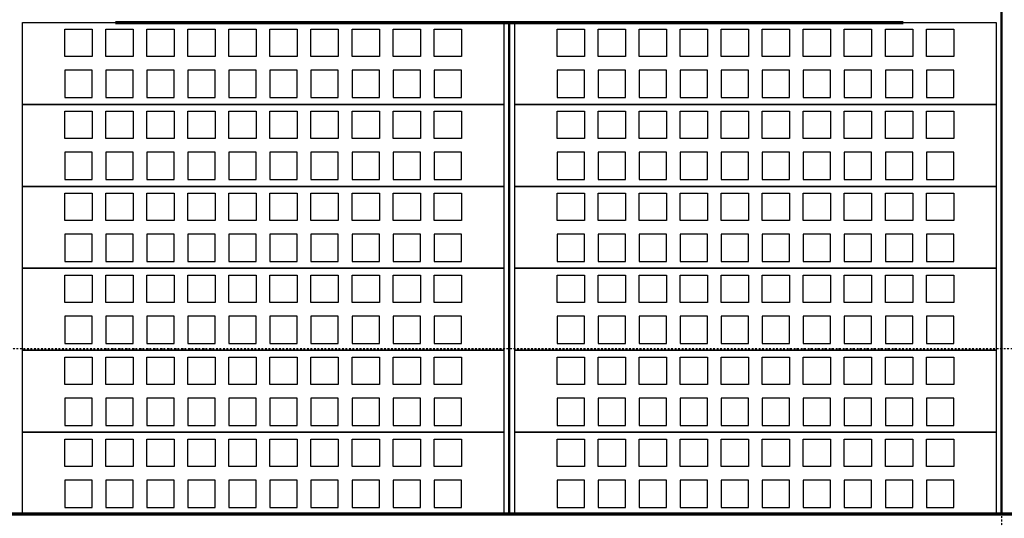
# Model space of a CAD drawing. Extents: x -11408 to 65836, y 12866 to 56869.
# Tile 31 of 68: x 16469 to 20069, y 19931 to 21756. Entities that reach past the tile are written whole.
import ezdxf

# ---------------------------------------------------------------- set-up
doc = ezdxf.new("R2010")
doc.units = 0
doc.linetypes.add('DASHDOT', pattern=[25.4, 12.7, -6.35, 0, -6.35])
doc.layers.add('stramien', color=1, linetype='DASHDOT')
doc.layers.add('vanarris', color=253, linetype='Continuous')

# ---------------------------------------------------------------- blocks, each defined once
blk = doc.blocks.new('*U3')
at = {"layer": 'stramien', "color": 1, "ltscale": 0.5}
blk.add_lwpolyline([(0, 21501.2), (0, -21501.2)], dxfattribs=at)
blk = doc.blocks.new('*U2')
at = {"layer": 'stramien', "color": 0, "linetype": 'ByBlock', "lineweight": -2, "transparency": 16777216}
blk.add_blockref('*U3', (21600, 0), dxfattribs=at)

msp = doc.modelspace()

# ---------------------------------------------------------------- linework, layer by layer
at = {"layer": 'stramien', "color": 1, "ltscale": 0.5}
msp.add_lwpolyline([(63695.6, 20551.2), (-11408.5, 20551.2)], dxfattribs=at)
at = {"layer": 'vanarris', "lineweight": 50}
for p, q in [((20058.9, 23906.2), (20058.9, 19946.2)), ((18258.9, 21746.2), (18258.9, 19946.2))]:
    msp.add_line(p, q, dxfattribs=at)
at = {"layer": 'vanarris', "lineweight": 25}
for p, q in [((16478.9, 21446.2), (16478.9, 21746.2)), ((16478.9, 21746.2), (18238.9, 21746.2)), ((18238.9, 21746.2), (18238.9, 21446.2)), ((18278.9, 21446.2), (18278.9, 21746.2)), ((18278.9, 21746.2), (20038.9, 21746.2)), ((20038.9, 21746.2), (20038.9, 21446.2)), ((16633.9, 21621.2), (16633.9, 21721.2)), ((16633.9, 21721.2), (16733.9, 21721.2)), ((16733.9, 21721.2), (16733.9, 21621.2)), ((16783.9, 21621.2), (16783.9, 21721.2)), ((16783.9, 21721.2), (16883.9, 21721.2)), ((16883.9, 21721.2), (16883.9, 21621.2)), ((16933.9, 21621.2), (16933.9, 21721.2)), ((16933.9, 21721.2), (17033.9, 21721.2)), ((17033.9, 21721.2), (17033.9, 21621.2)), ((17083.9, 21621.2), (17083.9, 21721.2)), ((17083.9, 21721.2), (17183.9, 21721.2)), ((17183.9, 21721.2), (17183.9, 21621.2)), ((17233.9, 21621.2), (17233.9, 21721.2)), ((17233.9, 21721.2), (17333.9, 21721.2)), ((17333.9, 21721.2), (17333.9, 21621.2)), ((17383.9, 21621.2), (17383.9, 21721.2)), ((17383.9, 21721.2), (17483.9, 21721.2)), ((17483.9, 21721.2), (17483.9, 21621.2)), ((17533.9, 21621.2), (17533.9, 21721.2)), ((17533.9, 21721.2), (17633.9, 21721.2)), ((17633.9, 21721.2), (17633.9, 21621.2)), ((17683.9, 21621.2), (17683.9, 21721.2)), ((17683.9, 21721.2), (17783.9, 21721.2)), ((17783.9, 21721.2), (17783.9, 21621.2)), ((17833.9, 21621.2), (17833.9, 21721.2)), ((17833.9, 21721.2), (17933.9, 21721.2)), ((17933.9, 21721.2), (17933.9, 21621.2)), ((17983.9, 21621.2), (17983.9, 21721.2)), ((17983.9, 21721.2), (18083.9, 21721.2)), ((18083.9, 21721.2), (18083.9, 21621.2)), ((18433.9, 21621.2), (18433.9, 21721.2)), ((18433.9, 21721.2), (18533.9, 21721.2)), ((18533.9, 21721.2), (18533.9, 21621.2)), ((18583.9, 21621.2), (18583.9, 21721.2)), ((18583.9, 21721.2), (18683.9, 21721.2)), ((18683.9, 21721.2), (18683.9, 21621.2)), ((18733.9, 21621.2), (18733.9, 21721.2)), ((18733.9, 21721.2), (18833.9, 21721.2)), ((18833.9, 21721.2), (18833.9, 21621.2)), ((18883.9, 21621.2), (18883.9, 21721.2)), ((18883.9, 21721.2), (18983.9, 21721.2)), ((18983.9, 21721.2), (18983.9, 21621.2)), ((19033.9, 21621.2), (19033.9, 21721.2)), ((19033.9, 21721.2), (19133.9, 21721.2)), ((19133.9, 21721.2), (19133.9, 21621.2)), ((19183.9, 21621.2), (19183.9, 21721.2)), ((19183.9, 21721.2), (19283.9, 21721.2)), ((19283.9, 21721.2), (19283.9, 21621.2)), ((19333.9, 21621.2), (19333.9, 21721.2)), ((19333.9, 21721.2), (19433.9, 21721.2)), ((19433.9, 21721.2), (19433.9, 21621.2)), ((19483.9, 21621.2), (19483.9, 21721.2)), ((19483.9, 21721.2), (19583.9, 21721.2)), ((19583.9, 21721.2), (19583.9, 21621.2)), ((19633.9, 21621.2), (19633.9, 21721.2)), ((19633.9, 21721.2), (19733.9, 21721.2)), ((19733.9, 21721.2), (19733.9, 21621.2)), ((19783.9, 21621.2), (19783.9, 21721.2)), ((19783.9, 21721.2), (19883.9, 21721.2)), ((19883.9, 21721.2), (19883.9, 21621.2)), ((16733.9, 21621.2), (16633.9, 21621.2)), ((16883.9, 21621.2), (16783.9, 21621.2)), ((17033.9, 21621.2), (16933.9, 21621.2)), ((17183.9, 21621.2), (17083.9, 21621.2)), ((17333.9, 21621.2), (17233.9, 21621.2)), ((17483.9, 21621.2), (17383.9, 21621.2)), ((17633.9, 21621.2), (17533.9, 21621.2)), ((17783.9, 21621.2), (17683.9, 21621.2)), ((17933.9, 21621.2), (17833.9, 21621.2)), ((18083.9, 21621.2), (17983.9, 21621.2)), ((18533.9, 21621.2), (18433.9, 21621.2)), ((18683.9, 21621.2), (18583.9, 21621.2)), ((18833.9, 21621.2), (18733.9, 21621.2)), ((18983.9, 21621.2), (18883.9, 21621.2)), ((19133.9, 21621.2), (19033.9, 21621.2)), ((19283.9, 21621.2), (19183.9, 21621.2)), ((19433.9, 21621.2), (19333.9, 21621.2)), ((19583.9, 21621.2), (19483.9, 21621.2)), ((19733.9, 21621.2), (19633.9, 21621.2)), ((19883.9, 21621.2), (19783.9, 21621.2)), ((16633.9, 21571.2), (16633.9, 21471.2)), ((16733.9, 21571.2), (16633.9, 21571.2)), ((16733.9, 21471.2), (16733.9, 21571.2)), ((16783.9, 21571.2), (16783.9, 21471.2)), ((16883.9, 21571.2), (16783.9, 21571.2)), ((16883.9, 21471.2), (16883.9, 21571.2)), ((16933.9, 21571.2), (16933.9, 21471.2)), ((17033.9, 21571.2), (16933.9, 21571.2)), ((17033.9, 21471.2), (17033.9, 21571.2)), ((17083.9, 21571.2), (17083.9, 21471.2)), ((17183.9, 21571.2), (17083.9, 21571.2)), ((17183.9, 21471.2), (17183.9, 21571.2)), ((17233.9, 21571.2), (17233.9, 21471.2)), ((17333.9, 21571.2), (17233.9, 21571.2)), ((17333.9, 21471.2), (17333.9, 21571.2)), ((17383.9, 21571.2), (17383.9, 21471.2)), ((17483.9, 21571.2), (17383.9, 21571.2)), ((17483.9, 21471.2), (17483.9, 21571.2)), ((17533.9, 21571.2), (17533.9, 21471.2)), ((17633.9, 21571.2), (17533.9, 21571.2)), ((17633.9, 21471.2), (17633.9, 21571.2)), ((17683.9, 21571.2), (17683.9, 21471.2)), ((17783.9, 21571.2), (17683.9, 21571.2)), ((17783.9, 21471.2), (17783.9, 21571.2)), ((17833.9, 21571.2), (17833.9, 21471.2)), ((17933.9, 21571.2), (17833.9, 21571.2)), ((17933.9, 21471.2), (17933.9, 21571.2)), ((17983.9, 21571.2), (17983.9, 21471.2)), ((18083.9, 21571.2), (17983.9, 21571.2)), ((18083.9, 21471.2), (18083.9, 21571.2)), ((18433.9, 21571.2), (18433.9, 21471.2)), ((18533.9, 21571.2), (18433.9, 21571.2)), ((18533.9, 21471.2), (18533.9, 21571.2)), ((18583.9, 21571.2), (18583.9, 21471.2)), ((18683.9, 21571.2), (18583.9, 21571.2)), ((18683.9, 21471.2), (18683.9, 21571.2)), ((18733.9, 21571.2), (18733.9, 21471.2)), ((18833.9, 21571.2), (18733.9, 21571.2)), ((18833.9, 21471.2), (18833.9, 21571.2)), ((18883.9, 21571.2), (18883.9, 21471.2)), ((18983.9, 21571.2), (18883.9, 21571.2)), ((18983.9, 21471.2), (18983.9, 21571.2)), ((19033.9, 21571.2), (19033.9, 21471.2)), ((19133.9, 21571.2), (19033.9, 21571.2)), ((19133.9, 21471.2), (19133.9, 21571.2)), ((19183.9, 21571.2), (19183.9, 21471.2)), ((19283.9, 21571.2), (19183.9, 21571.2)), ((19283.9, 21471.2), (19283.9, 21571.2)), ((19333.9, 21571.2), (19333.9, 21471.2)), ((19433.9, 21571.2), (19333.9, 21571.2)), ((19433.9, 21471.2), (19433.9, 21571.2)), ((19483.9, 21571.2), (19483.9, 21471.2)), ((19583.9, 21571.2), (19483.9, 21571.2)), ((19583.9, 21471.2), (19583.9, 21571.2)), ((19633.9, 21571.2), (19633.9, 21471.2)), ((19733.9, 21571.2), (19633.9, 21571.2)), ((19733.9, 21471.2), (19733.9, 21571.2)), ((19783.9, 21571.2), (19783.9, 21471.2)), ((19883.9, 21571.2), (19783.9, 21571.2)), ((19883.9, 21471.2), (19883.9, 21571.2)), ((16633.9, 21471.2), (16733.9, 21471.2)), ((16783.9, 21471.2), (16883.9, 21471.2)), ((16933.9, 21471.2), (17033.9, 21471.2)), ((17083.9, 21471.2), (17183.9, 21471.2)), ((17233.9, 21471.2), (17333.9, 21471.2)), ((17383.9, 21471.2), (17483.9, 21471.2)), ((17533.9, 21471.2), (17633.9, 21471.2)), ((17683.9, 21471.2), (17783.9, 21471.2)), ((17833.9, 21471.2), (17933.9, 21471.2)), ((17983.9, 21471.2), (18083.9, 21471.2)), ((18433.9, 21471.2), (18533.9, 21471.2)), ((18583.9, 21471.2), (18683.9, 21471.2)), ((18733.9, 21471.2), (18833.9, 21471.2)), ((18883.9, 21471.2), (18983.9, 21471.2)), ((19033.9, 21471.2), (19133.9, 21471.2)), ((19183.9, 21471.2), (19283.9, 21471.2)), ((19333.9, 21471.2), (19433.9, 21471.2)), ((19483.9, 21471.2), (19583.9, 21471.2)), ((19633.9, 21471.2), (19733.9, 21471.2)), ((19783.9, 21471.2), (19883.9, 21471.2)), ((16478.9, 21146.2), (16478.9, 21446.2)), ((16478.9, 21446.2), (18238.9, 21446.2)), ((18238.9, 21446.2), (16478.9, 21446.2)), ((16633.9, 21321.2), (16633.9, 21421.2)), ((16633.9, 21421.2), (16733.9, 21421.2)), ((16733.9, 21421.2), (16733.9, 21321.2)), ((16783.9, 21321.2), (16783.9, 21421.2)), ((16783.9, 21421.2), (16883.9, 21421.2)), ((16883.9, 21421.2), (16883.9, 21321.2)), ((16933.9, 21321.2), (16933.9, 21421.2)), ((16933.9, 21421.2), (17033.9, 21421.2)), ((17033.9, 21421.2), (17033.9, 21321.2)), ((17083.9, 21321.2), (17083.9, 21421.2)), ((17083.9, 21421.2), (17183.9, 21421.2)), ((17183.9, 21421.2), (17183.9, 21321.2)), ((17233.9, 21321.2), (17233.9, 21421.2)), ((17233.9, 21421.2), (17333.9, 21421.2)), ((17333.9, 21421.2), (17333.9, 21321.2)), ((17383.9, 21321.2), (17383.9, 21421.2)), ((17383.9, 21421.2), (17483.9, 21421.2)), ((17483.9, 21421.2), (17483.9, 21321.2)), ((17533.9, 21321.2), (17533.9, 21421.2)), ((17533.9, 21421.2), (17633.9, 21421.2)), ((17633.9, 21421.2), (17633.9, 21321.2)), ((17683.9, 21321.2), (17683.9, 21421.2)), ((17683.9, 21421.2), (17783.9, 21421.2)), ((17783.9, 21421.2), (17783.9, 21321.2)), ((17833.9, 21321.2), (17833.9, 21421.2)), ((17833.9, 21421.2), (17933.9, 21421.2)), ((17933.9, 21421.2), (17933.9, 21321.2)), ((17983.9, 21321.2), (17983.9, 21421.2)), ((17983.9, 21421.2), (18083.9, 21421.2)), ((18083.9, 21421.2), (18083.9, 21321.2)), ((18238.9, 21446.2), (18238.9, 21146.2)), ((18278.9, 21146.2), (18278.9, 21446.2)), ((18278.9, 21446.2), (20038.9, 21446.2)), ((20038.9, 21446.2), (18278.9, 21446.2)), ((18433.9, 21321.2), (18433.9, 21421.2)), ((18433.9, 21421.2), (18533.9, 21421.2)), ((18533.9, 21421.2), (18533.9, 21321.2)), ((18583.9, 21321.2), (18583.9, 21421.2)), ((18583.9, 21421.2), (18683.9, 21421.2)), ((18683.9, 21421.2), (18683.9, 21321.2)), ((18733.9, 21321.2), (18733.9, 21421.2)), ((18733.9, 21421.2), (18833.9, 21421.2)), ((18833.9, 21421.2), (18833.9, 21321.2)), ((18883.9, 21321.2), (18883.9, 21421.2)), ((18883.9, 21421.2), (18983.9, 21421.2)), ((18983.9, 21421.2), (18983.9, 21321.2)), ((19033.9, 21321.2), (19033.9, 21421.2)), ((19033.9, 21421.2), (19133.9, 21421.2)), ((19133.9, 21421.2), (19133.9, 21321.2)), ((19183.9, 21321.2), (19183.9, 21421.2)), ((19183.9, 21421.2), (19283.9, 21421.2)), ((19283.9, 21421.2), (19283.9, 21321.2)), ((19333.9, 21321.2), (19333.9, 21421.2)), ((19333.9, 21421.2), (19433.9, 21421.2)), ((19433.9, 21421.2), (19433.9, 21321.2)), ((19483.9, 21321.2), (19483.9, 21421.2)), ((19483.9, 21421.2), (19583.9, 21421.2)), ((19583.9, 21421.2), (19583.9, 21321.2)), ((19633.9, 21321.2), (19633.9, 21421.2)), ((19633.9, 21421.2), (19733.9, 21421.2)), ((19733.9, 21421.2), (19733.9, 21321.2)), ((19783.9, 21321.2), (19783.9, 21421.2)), ((19783.9, 21421.2), (19883.9, 21421.2)), ((19883.9, 21421.2), (19883.9, 21321.2)), ((20038.9, 21446.2), (20038.9, 21146.2)), ((16733.9, 21321.2), (16633.9, 21321.2)), ((16883.9, 21321.2), (16783.9, 21321.2)), ((17033.9, 21321.2), (16933.9, 21321.2)), ((17183.9, 21321.2), (17083.9, 21321.2)), ((17333.9, 21321.2), (17233.9, 21321.2)), ((17483.9, 21321.2), (17383.9, 21321.2)), ((17633.9, 21321.2), (17533.9, 21321.2)), ((17783.9, 21321.2), (17683.9, 21321.2)), ((17933.9, 21321.2), (17833.9, 21321.2)), ((18083.9, 21321.2), (17983.9, 21321.2)), ((18533.9, 21321.2), (18433.9, 21321.2)), ((18683.9, 21321.2), (18583.9, 21321.2)), ((18833.9, 21321.2), (18733.9, 21321.2)), ((18983.9, 21321.2), (18883.9, 21321.2)), ((19133.9, 21321.2), (19033.9, 21321.2)), ((19283.9, 21321.2), (19183.9, 21321.2)), ((19433.9, 21321.2), (19333.9, 21321.2)), ((19583.9, 21321.2), (19483.9, 21321.2)), ((19733.9, 21321.2), (19633.9, 21321.2)), ((19883.9, 21321.2), (19783.9, 21321.2)), ((16633.9, 21271.2), (16633.9, 21171.2)), ((16733.9, 21271.2), (16633.9, 21271.2)), ((16733.9, 21171.2), (16733.9, 21271.2)), ((16783.9, 21271.2), (16783.9, 21171.2)), ((16883.9, 21271.2), (16783.9, 21271.2)), ((16883.9, 21171.2), (16883.9, 21271.2)), ((16933.9, 21271.2), (16933.9, 21171.2)), ((17033.9, 21271.2), (16933.9, 21271.2)), ((17033.9, 21171.2), (17033.9, 21271.2)), ((17083.9, 21271.2), (17083.9, 21171.2)), ((17183.9, 21271.2), (17083.9, 21271.2)), ((17183.9, 21171.2), (17183.9, 21271.2)), ((17233.9, 21271.2), (17233.9, 21171.2)), ((17333.9, 21271.2), (17233.9, 21271.2)), ((17333.9, 21171.2), (17333.9, 21271.2)), ((17383.9, 21271.2), (17383.9, 21171.2)), ((17483.9, 21271.2), (17383.9, 21271.2)), ((17483.9, 21171.2), (17483.9, 21271.2)), ((17533.9, 21271.2), (17533.9, 21171.2)), ((17633.9, 21271.2), (17533.9, 21271.2)), ((17633.9, 21171.2), (17633.9, 21271.2)), ((17683.9, 21271.2), (17683.9, 21171.2)), ((17783.9, 21271.2), (17683.9, 21271.2)), ((17783.9, 21171.2), (17783.9, 21271.2)), ((17833.9, 21271.2), (17833.9, 21171.2)), ((17933.9, 21271.2), (17833.9, 21271.2)), ((17933.9, 21171.2), (17933.9, 21271.2)), ((17983.9, 21271.2), (17983.9, 21171.2)), ((18083.9, 21271.2), (17983.9, 21271.2)), ((18083.9, 21171.2), (18083.9, 21271.2)), ((18433.9, 21271.2), (18433.9, 21171.2)), ((18533.9, 21271.2), (18433.9, 21271.2)), ((18533.9, 21171.2), (18533.9, 21271.2)), ((18583.9, 21271.2), (18583.9, 21171.2)), ((18683.9, 21271.2), (18583.9, 21271.2)), ((18683.9, 21171.2), (18683.9, 21271.2)), ((18733.9, 21271.2), (18733.9, 21171.2)), ((18833.9, 21271.2), (18733.9, 21271.2)), ((18833.9, 21171.2), (18833.9, 21271.2)), ((18883.9, 21271.2), (18883.9, 21171.2)), ((18983.9, 21271.2), (18883.9, 21271.2)), ((18983.9, 21171.2), (18983.9, 21271.2)), ((19033.9, 21271.2), (19033.9, 21171.2)), ((19133.9, 21271.2), (19033.9, 21271.2)), ((19133.9, 21171.2), (19133.9, 21271.2)), ((19183.9, 21271.2), (19183.9, 21171.2)), ((19283.9, 21271.2), (19183.9, 21271.2)), ((19283.9, 21171.2), (19283.9, 21271.2)), ((19333.9, 21271.2), (19333.9, 21171.2)), ((19433.9, 21271.2), (19333.9, 21271.2)), ((19433.9, 21171.2), (19433.9, 21271.2)), ((19483.9, 21271.2), (19483.9, 21171.2)), ((19583.9, 21271.2), (19483.9, 21271.2)), ((19583.9, 21171.2), (19583.9, 21271.2)), ((19633.9, 21271.2), (19633.9, 21171.2)), ((19733.9, 21271.2), (19633.9, 21271.2)), ((19733.9, 21171.2), (19733.9, 21271.2)), ((19783.9, 21271.2), (19783.9, 21171.2)), ((19883.9, 21271.2), (19783.9, 21271.2)), ((19883.9, 21171.2), (19883.9, 21271.2)), ((16633.9, 21171.2), (16733.9, 21171.2)), ((16783.9, 21171.2), (16883.9, 21171.2)), ((16933.9, 21171.2), (17033.9, 21171.2)), ((17083.9, 21171.2), (17183.9, 21171.2)), ((17233.9, 21171.2), (17333.9, 21171.2)), ((17383.9, 21171.2), (17483.9, 21171.2)), ((17533.9, 21171.2), (17633.9, 21171.2)), ((17683.9, 21171.2), (17783.9, 21171.2)), ((17833.9, 21171.2), (17933.9, 21171.2)), ((17983.9, 21171.2), (18083.9, 21171.2)), ((18433.9, 21171.2), (18533.9, 21171.2)), ((18583.9, 21171.2), (18683.9, 21171.2)), ((18733.9, 21171.2), (18833.9, 21171.2)), ((18883.9, 21171.2), (18983.9, 21171.2)), ((19033.9, 21171.2), (19133.9, 21171.2)), ((19183.9, 21171.2), (19283.9, 21171.2)), ((19333.9, 21171.2), (19433.9, 21171.2)), ((19483.9, 21171.2), (19583.9, 21171.2)), ((19633.9, 21171.2), (19733.9, 21171.2)), ((19783.9, 21171.2), (19883.9, 21171.2)), ((16478.9, 20846.2), (16478.9, 21146.2)), ((16478.9, 21146.2), (18238.9, 21146.2)), ((18238.9, 21146.2), (16478.9, 21146.2)), ((18238.9, 21146.2), (18238.9, 20846.2)), ((18278.9, 20846.2), (18278.9, 21146.2)), ((18278.9, 21146.2), (20038.9, 21146.2)), ((20038.9, 21146.2), (18278.9, 21146.2)), ((20038.9, 21146.2), (20038.9, 20846.2)), ((16633.9, 21021.2), (16633.9, 21121.2)), ((16633.9, 21121.2), (16733.9, 21121.2)), ((16733.9, 21121.2), (16733.9, 21021.2)), ((16783.9, 21021.2), (16783.9, 21121.2)), ((16783.9, 21121.2), (16883.9, 21121.2)), ((16883.9, 21121.2), (16883.9, 21021.2)), ((16933.9, 21021.2), (16933.9, 21121.2)), ((16933.9, 21121.2), (17033.9, 21121.2)), ((17033.9, 21121.2), (17033.9, 21021.2)), ((17083.9, 21021.2), (17083.9, 21121.2)), ((17083.9, 21121.2), (17183.9, 21121.2)), ((17183.9, 21121.2), (17183.9, 21021.2)), ((17233.9, 21021.2), (17233.9, 21121.2)), ((17233.9, 21121.2), (17333.9, 21121.2)), ((17333.9, 21121.2), (17333.9, 21021.2)), ((17383.9, 21021.2), (17383.9, 21121.2)), ((17383.9, 21121.2), (17483.9, 21121.2)), ((17483.9, 21121.2), (17483.9, 21021.2)), ((17533.9, 21021.2), (17533.9, 21121.2)), ((17533.9, 21121.2), (17633.9, 21121.2)), ((17633.9, 21121.2), (17633.9, 21021.2)), ((17683.9, 21021.2), (17683.9, 21121.2)), ((17683.9, 21121.2), (17783.9, 21121.2)), ((17783.9, 21121.2), (17783.9, 21021.2)), ((17833.9, 21021.2), (17833.9, 21121.2)), ((17833.9, 21121.2), (17933.9, 21121.2)), ((17933.9, 21121.2), (17933.9, 21021.2)), ((17983.9, 21021.2), (17983.9, 21121.2)), ((17983.9, 21121.2), (18083.9, 21121.2)), ((18083.9, 21121.2), (18083.9, 21021.2)), ((18433.9, 21021.2), (18433.9, 21121.2)), ((18433.9, 21121.2), (18533.9, 21121.2)), ((18533.9, 21121.2), (18533.9, 21021.2)), ((18583.9, 21021.2), (18583.9, 21121.2)), ((18583.9, 21121.2), (18683.9, 21121.2)), ((18683.9, 21121.2), (18683.9, 21021.2)), ((18733.9, 21021.2), (18733.9, 21121.2)), ((18733.9, 21121.2), (18833.9, 21121.2)), ((18833.9, 21121.2), (18833.9, 21021.2)), ((18883.9, 21021.2), (18883.9, 21121.2)), ((18883.9, 21121.2), (18983.9, 21121.2)), ((18983.9, 21121.2), (18983.9, 21021.2)), ((19033.9, 21021.2), (19033.9, 21121.2)), ((19033.9, 21121.2), (19133.9, 21121.2)), ((19133.9, 21121.2), (19133.9, 21021.2)), ((19183.9, 21021.2), (19183.9, 21121.2)), ((19183.9, 21121.2), (19283.9, 21121.2)), ((19283.9, 21121.2), (19283.9, 21021.2)), ((19333.9, 21021.2), (19333.9, 21121.2)), ((19333.9, 21121.2), (19433.9, 21121.2)), ((19433.9, 21121.2), (19433.9, 21021.2)), ((19483.9, 21021.2), (19483.9, 21121.2)), ((19483.9, 21121.2), (19583.9, 21121.2)), ((19583.9, 21121.2), (19583.9, 21021.2)), ((19633.9, 21021.2), (19633.9, 21121.2)), ((19633.9, 21121.2), (19733.9, 21121.2)), ((19733.9, 21121.2), (19733.9, 21021.2)), ((19783.9, 21021.2), (19783.9, 21121.2)), ((19783.9, 21121.2), (19883.9, 21121.2)), ((19883.9, 21121.2), (19883.9, 21021.2)), ((16733.9, 21021.2), (16633.9, 21021.2)), ((16883.9, 21021.2), (16783.9, 21021.2)), ((17033.9, 21021.2), (16933.9, 21021.2)), ((17183.9, 21021.2), (17083.9, 21021.2)), ((17333.9, 21021.2), (17233.9, 21021.2)), ((17483.9, 21021.2), (17383.9, 21021.2)), ((17633.9, 21021.2), (17533.9, 21021.2)), ((17783.9, 21021.2), (17683.9, 21021.2)), ((17933.9, 21021.2), (17833.9, 21021.2)), ((18083.9, 21021.2), (17983.9, 21021.2)), ((18533.9, 21021.2), (18433.9, 21021.2)), ((18683.9, 21021.2), (18583.9, 21021.2)), ((18833.9, 21021.2), (18733.9, 21021.2)), ((18983.9, 21021.2), (18883.9, 21021.2)), ((19133.9, 21021.2), (19033.9, 21021.2)), ((19283.9, 21021.2), (19183.9, 21021.2)), ((19433.9, 21021.2), (19333.9, 21021.2)), ((19583.9, 21021.2), (19483.9, 21021.2)), ((19733.9, 21021.2), (19633.9, 21021.2)), ((19883.9, 21021.2), (19783.9, 21021.2)), ((16633.9, 20971.2), (16633.9, 20871.2)), ((16733.9, 20971.2), (16633.9, 20971.2)), ((16733.9, 20871.2), (16733.9, 20971.2)), ((16783.9, 20971.2), (16783.9, 20871.2)), ((16883.9, 20971.2), (16783.9, 20971.2)), ((16883.9, 20871.2), (16883.9, 20971.2)), ((16933.9, 20971.2), (16933.9, 20871.2)), ((17033.9, 20971.2), (16933.9, 20971.2)), ((17033.9, 20871.2), (17033.9, 20971.2)), ((17083.9, 20971.2), (17083.9, 20871.2)), ((17183.9, 20971.2), (17083.9, 20971.2)), ((17183.9, 20871.2), (17183.9, 20971.2)), ((17233.9, 20971.2), (17233.9, 20871.2)), ((17333.9, 20971.2), (17233.9, 20971.2)), ((17333.9, 20871.2), (17333.9, 20971.2)), ((17383.9, 20971.2), (17383.9, 20871.2)), ((17483.9, 20971.2), (17383.9, 20971.2)), ((17483.9, 20871.2), (17483.9, 20971.2)), ((17533.9, 20971.2), (17533.9, 20871.2)), ((17633.9, 20971.2), (17533.9, 20971.2)), ((17633.9, 20871.2), (17633.9, 20971.2)), ((17683.9, 20971.2), (17683.9, 20871.2)), ((17783.9, 20971.2), (17683.9, 20971.2)), ((17783.9, 20871.2), (17783.9, 20971.2)), ((17833.9, 20971.2), (17833.9, 20871.2)), ((17933.9, 20971.2), (17833.9, 20971.2)), ((17933.9, 20871.2), (17933.9, 20971.2)), ((17983.9, 20971.2), (17983.9, 20871.2)), ((18083.9, 20971.2), (17983.9, 20971.2)), ((18083.9, 20871.2), (18083.9, 20971.2)), ((18433.9, 20971.2), (18433.9, 20871.2)), ((18533.9, 20971.2), (18433.9, 20971.2)), ((18533.9, 20871.2), (18533.9, 20971.2)), ((18583.9, 20971.2), (18583.9, 20871.2)), ((18683.9, 20971.2), (18583.9, 20971.2)), ((18683.9, 20871.2), (18683.9, 20971.2)), ((18733.9, 20971.2), (18733.9, 20871.2)), ((18833.9, 20971.2), (18733.9, 20971.2)), ((18833.9, 20871.2), (18833.9, 20971.2)), ((18883.9, 20971.2), (18883.9, 20871.2)), ((18983.9, 20971.2), (18883.9, 20971.2)), ((18983.9, 20871.2), (18983.9, 20971.2)), ((19033.9, 20971.2), (19033.9, 20871.2)), ((19133.9, 20971.2), (19033.9, 20971.2)), ((19133.9, 20871.2), (19133.9, 20971.2)), ((19183.9, 20971.2), (19183.9, 20871.2)), ((19283.9, 20971.2), (19183.9, 20971.2)), ((19283.9, 20871.2), (19283.9, 20971.2)), ((19333.9, 20971.2), (19333.9, 20871.2)), ((19433.9, 20971.2), (19333.9, 20971.2)), ((19433.9, 20871.2), (19433.9, 20971.2)), ((19483.9, 20971.2), (19483.9, 20871.2)), ((19583.9, 20971.2), (19483.9, 20971.2)), ((19583.9, 20871.2), (19583.9, 20971.2)), ((19633.9, 20971.2), (19633.9, 20871.2)), ((19733.9, 20971.2), (19633.9, 20971.2)), ((19733.9, 20871.2), (19733.9, 20971.2)), ((19783.9, 20971.2), (19783.9, 20871.2)), ((19883.9, 20971.2), (19783.9, 20971.2)), ((19883.9, 20871.2), (19883.9, 20971.2)), ((16478.9, 20546.2), (16478.9, 20846.2)), ((16478.9, 20846.2), (18238.9, 20846.2)), ((18238.9, 20846.2), (16478.9, 20846.2)), ((16633.9, 20871.2), (16733.9, 20871.2)), ((16783.9, 20871.2), (16883.9, 20871.2)), ((16933.9, 20871.2), (17033.9, 20871.2)), ((17083.9, 20871.2), (17183.9, 20871.2)), ((17233.9, 20871.2), (17333.9, 20871.2)), ((17383.9, 20871.2), (17483.9, 20871.2)), ((17533.9, 20871.2), (17633.9, 20871.2)), ((17683.9, 20871.2), (17783.9, 20871.2)), ((17833.9, 20871.2), (17933.9, 20871.2)), ((17983.9, 20871.2), (18083.9, 20871.2)), ((18238.9, 20846.2), (18238.9, 20546.2)), ((18278.9, 20546.2), (18278.9, 20846.2)), ((18278.9, 20846.2), (20038.9, 20846.2)), ((20038.9, 20846.2), (18278.9, 20846.2)), ((18433.9, 20871.2), (18533.9, 20871.2)), ((18583.9, 20871.2), (18683.9, 20871.2)), ((18733.9, 20871.2), (18833.9, 20871.2)), ((18883.9, 20871.2), (18983.9, 20871.2)), ((19033.9, 20871.2), (19133.9, 20871.2)), ((19183.9, 20871.2), (19283.9, 20871.2)), ((19333.9, 20871.2), (19433.9, 20871.2)), ((19483.9, 20871.2), (19583.9, 20871.2)), ((19633.9, 20871.2), (19733.9, 20871.2)), ((19783.9, 20871.2), (19883.9, 20871.2)), ((20038.9, 20846.2), (20038.9, 20546.2)), ((16633.9, 20721.2), (16633.9, 20821.2)), ((16633.9, 20821.2), (16733.9, 20821.2)), ((16733.9, 20821.2), (16733.9, 20721.2)), ((16783.9, 20721.2), (16783.9, 20821.2)), ((16783.9, 20821.2), (16883.9, 20821.2)), ((16883.9, 20821.2), (16883.9, 20721.2)), ((16933.9, 20721.2), (16933.9, 20821.2)), ((16933.9, 20821.2), (17033.9, 20821.2)), ((17033.9, 20821.2), (17033.9, 20721.2)), ((17083.9, 20721.2), (17083.9, 20821.2)), ((17083.9, 20821.2), (17183.9, 20821.2)), ((17183.9, 20821.2), (17183.9, 20721.2)), ((17233.9, 20721.2), (17233.9, 20821.2)), ((17233.9, 20821.2), (17333.9, 20821.2)), ((17333.9, 20821.2), (17333.9, 20721.2)), ((17383.9, 20721.2), (17383.9, 20821.2)), ((17383.9, 20821.2), (17483.9, 20821.2)), ((17483.9, 20821.2), (17483.9, 20721.2)), ((17533.9, 20721.2), (17533.9, 20821.2)), ((17533.9, 20821.2), (17633.9, 20821.2)), ((17633.9, 20821.2), (17633.9, 20721.2)), ((17683.9, 20721.2), (17683.9, 20821.2)), ((17683.9, 20821.2), (17783.9, 20821.2)), ((17783.9, 20821.2), (17783.9, 20721.2)), ((17833.9, 20721.2), (17833.9, 20821.2)), ((17833.9, 20821.2), (17933.9, 20821.2)), ((17933.9, 20821.2), (17933.9, 20721.2)), ((17983.9, 20721.2), (17983.9, 20821.2)), ((17983.9, 20821.2), (18083.9, 20821.2)), ((18083.9, 20821.2), (18083.9, 20721.2)), ((18433.9, 20721.2), (18433.9, 20821.2)), ((18433.9, 20821.2), (18533.9, 20821.2)), ((18533.9, 20821.2), (18533.9, 20721.2)), ((18583.9, 20721.2), (18583.9, 20821.2)), ((18583.9, 20821.2), (18683.9, 20821.2)), ((18683.9, 20821.2), (18683.9, 20721.2)), ((18733.9, 20721.2), (18733.9, 20821.2)), ((18733.9, 20821.2), (18833.9, 20821.2)), ((18833.9, 20821.2), (18833.9, 20721.2)), ((18883.9, 20721.2), (18883.9, 20821.2)), ((18883.9, 20821.2), (18983.9, 20821.2)), ((18983.9, 20821.2), (18983.9, 20721.2)), ((19033.9, 20721.2), (19033.9, 20821.2)), ((19033.9, 20821.2), (19133.9, 20821.2)), ((19133.9, 20821.2), (19133.9, 20721.2)), ((19183.9, 20721.2), (19183.9, 20821.2)), ((19183.9, 20821.2), (19283.9, 20821.2)), ((19283.9, 20821.2), (19283.9, 20721.2)), ((19333.9, 20721.2), (19333.9, 20821.2)), ((19333.9, 20821.2), (19433.9, 20821.2)), ((19433.9, 20821.2), (19433.9, 20721.2)), ((19483.9, 20721.2), (19483.9, 20821.2)), ((19483.9, 20821.2), (19583.9, 20821.2)), ((19583.9, 20821.2), (19583.9, 20721.2)), ((19633.9, 20721.2), (19633.9, 20821.2)), ((19633.9, 20821.2), (19733.9, 20821.2)), ((19733.9, 20821.2), (19733.9, 20721.2)), ((19783.9, 20721.2), (19783.9, 20821.2)), ((19783.9, 20821.2), (19883.9, 20821.2)), ((19883.9, 20821.2), (19883.9, 20721.2)), ((16733.9, 20721.2), (16633.9, 20721.2)), ((16883.9, 20721.2), (16783.9, 20721.2)), ((17033.9, 20721.2), (16933.9, 20721.2)), ((17183.9, 20721.2), (17083.9, 20721.2)), ((17333.9, 20721.2), (17233.9, 20721.2)), ((17483.9, 20721.2), (17383.9, 20721.2)), ((17633.9, 20721.2), (17533.9, 20721.2)), ((17783.9, 20721.2), (17683.9, 20721.2)), ((17933.9, 20721.2), (17833.9, 20721.2)), ((18083.9, 20721.2), (17983.9, 20721.2)), ((18533.9, 20721.2), (18433.9, 20721.2)), ((18683.9, 20721.2), (18583.9, 20721.2)), ((18833.9, 20721.2), (18733.9, 20721.2)), ((18983.9, 20721.2), (18883.9, 20721.2)), ((19133.9, 20721.2), (19033.9, 20721.2)), ((19283.9, 20721.2), (19183.9, 20721.2)), ((19433.9, 20721.2), (19333.9, 20721.2)), ((19583.9, 20721.2), (19483.9, 20721.2)), ((19733.9, 20721.2), (19633.9, 20721.2)), ((19883.9, 20721.2), (19783.9, 20721.2)), ((16633.9, 20671.2), (16633.9, 20571.2)), ((16733.9, 20671.2), (16633.9, 20671.2)), ((16733.9, 20571.2), (16733.9, 20671.2)), ((16783.9, 20671.2), (16783.9, 20571.2)), ((16883.9, 20671.2), (16783.9, 20671.2)), ((16883.9, 20571.2), (16883.9, 20671.2)), ((16933.9, 20671.2), (16933.9, 20571.2)), ((17033.9, 20671.2), (16933.9, 20671.2)), ((17033.9, 20571.2), (17033.9, 20671.2)), ((17083.9, 20671.2), (17083.9, 20571.2)), ((17183.9, 20671.2), (17083.9, 20671.2)), ((17183.9, 20571.2), (17183.9, 20671.2)), ((17233.9, 20671.2), (17233.9, 20571.2)), ((17333.9, 20671.2), (17233.9, 20671.2)), ((17333.9, 20571.2), (17333.9, 20671.2)), ((17383.9, 20671.2), (17383.9, 20571.2)), ((17483.9, 20671.2), (17383.9, 20671.2)), ((17483.9, 20571.2), (17483.9, 20671.2)), ((17533.9, 20671.2), (17533.9, 20571.2)), ((17633.9, 20671.2), (17533.9, 20671.2)), ((17633.9, 20571.2), (17633.9, 20671.2)), ((17683.9, 20671.2), (17683.9, 20571.2)), ((17783.9, 20671.2), (17683.9, 20671.2)), ((17783.9, 20571.2), (17783.9, 20671.2)), ((17833.9, 20671.2), (17833.9, 20571.2)), ((17933.9, 20671.2), (17833.9, 20671.2)), ((17933.9, 20571.2), (17933.9, 20671.2)), ((17983.9, 20671.2), (17983.9, 20571.2)), ((18083.9, 20671.2), (17983.9, 20671.2)), ((18083.9, 20571.2), (18083.9, 20671.2)), ((18433.9, 20671.2), (18433.9, 20571.2)), ((18533.9, 20671.2), (18433.9, 20671.2)), ((18533.9, 20571.2), (18533.9, 20671.2)), ((18583.9, 20671.2), (18583.9, 20571.2)), ((18683.9, 20671.2), (18583.9, 20671.2)), ((18683.9, 20571.2), (18683.9, 20671.2)), ((18733.9, 20671.2), (18733.9, 20571.2)), ((18833.9, 20671.2), (18733.9, 20671.2)), ((18833.9, 20571.2), (18833.9, 20671.2)), ((18883.9, 20671.2), (18883.9, 20571.2)), ((18983.9, 20671.2), (18883.9, 20671.2)), ((18983.9, 20571.2), (18983.9, 20671.2)), ((19033.9, 20671.2), (19033.9, 20571.2)), ((19133.9, 20671.2), (19033.9, 20671.2)), ((19133.9, 20571.2), (19133.9, 20671.2)), ((19183.9, 20671.2), (19183.9, 20571.2)), ((19283.9, 20671.2), (19183.9, 20671.2)), ((19283.9, 20571.2), (19283.9, 20671.2)), ((19333.9, 20671.2), (19333.9, 20571.2)), ((19433.9, 20671.2), (19333.9, 20671.2)), ((19433.9, 20571.2), (19433.9, 20671.2)), ((19483.9, 20671.2), (19483.9, 20571.2)), ((19583.9, 20671.2), (19483.9, 20671.2)), ((19583.9, 20571.2), (19583.9, 20671.2)), ((19633.9, 20671.2), (19633.9, 20571.2)), ((19733.9, 20671.2), (19633.9, 20671.2)), ((19733.9, 20571.2), (19733.9, 20671.2)), ((19783.9, 20671.2), (19783.9, 20571.2)), ((19883.9, 20671.2), (19783.9, 20671.2)), ((19883.9, 20571.2), (19883.9, 20671.2)), ((16633.9, 20571.2), (16733.9, 20571.2)), ((16783.9, 20571.2), (16883.9, 20571.2)), ((16933.9, 20571.2), (17033.9, 20571.2)), ((17083.9, 20571.2), (17183.9, 20571.2)), ((17233.9, 20571.2), (17333.9, 20571.2)), ((17383.9, 20571.2), (17483.9, 20571.2)), ((17533.9, 20571.2), (17633.9, 20571.2)), ((17683.9, 20571.2), (17783.9, 20571.2)), ((17833.9, 20571.2), (17933.9, 20571.2)), ((17983.9, 20571.2), (18083.9, 20571.2)), ((18433.9, 20571.2), (18533.9, 20571.2)), ((18583.9, 20571.2), (18683.9, 20571.2)), ((18733.9, 20571.2), (18833.9, 20571.2)), ((18883.9, 20571.2), (18983.9, 20571.2)), ((19033.9, 20571.2), (19133.9, 20571.2)), ((19183.9, 20571.2), (19283.9, 20571.2)), ((19333.9, 20571.2), (19433.9, 20571.2)), ((19483.9, 20571.2), (19583.9, 20571.2)), ((19633.9, 20571.2), (19733.9, 20571.2)), ((19783.9, 20571.2), (19883.9, 20571.2)), ((18238.9, 20546.2), (16478.9, 20546.2)), ((16478.9, 20246.2), (16478.9, 20546.2)), ((16478.9, 20546.2), (18238.9, 20546.2)), ((16633.9, 20421.2), (16633.9, 20521.2)), ((16633.9, 20521.2), (16733.9, 20521.2)), ((16733.9, 20521.2), (16733.9, 20421.2)), ((16783.9, 20421.2), (16783.9, 20521.2)), ((16783.9, 20521.2), (16883.9, 20521.2)), ((16883.9, 20521.2), (16883.9, 20421.2)), ((16933.9, 20421.2), (16933.9, 20521.2)), ((16933.9, 20521.2), (17033.9, 20521.2)), ((17033.9, 20521.2), (17033.9, 20421.2)), ((17083.9, 20421.2), (17083.9, 20521.2)), ((17083.9, 20521.2), (17183.9, 20521.2)), ((17183.9, 20521.2), (17183.9, 20421.2)), ((17233.9, 20421.2), (17233.9, 20521.2)), ((17233.9, 20521.2), (17333.9, 20521.2)), ((17333.9, 20521.2), (17333.9, 20421.2)), ((17383.9, 20421.2), (17383.9, 20521.2)), ((17383.9, 20521.2), (17483.9, 20521.2)), ((17483.9, 20521.2), (17483.9, 20421.2)), ((17533.9, 20421.2), (17533.9, 20521.2)), ((17533.9, 20521.2), (17633.9, 20521.2)), ((17633.9, 20521.2), (17633.9, 20421.2)), ((17683.9, 20421.2), (17683.9, 20521.2)), ((17683.9, 20521.2), (17783.9, 20521.2)), ((17783.9, 20521.2), (17783.9, 20421.2)), ((17833.9, 20421.2), (17833.9, 20521.2)), ((17833.9, 20521.2), (17933.9, 20521.2)), ((17933.9, 20521.2), (17933.9, 20421.2)), ((17983.9, 20421.2), (17983.9, 20521.2)), ((17983.9, 20521.2), (18083.9, 20521.2)), ((18083.9, 20521.2), (18083.9, 20421.2)), ((18238.9, 20546.2), (18238.9, 20246.2)), ((20038.9, 20546.2), (18278.9, 20546.2)), ((18278.9, 20246.2), (18278.9, 20546.2)), ((18278.9, 20546.2), (20038.9, 20546.2)), ((18433.9, 20421.2), (18433.9, 20521.2)), ((18433.9, 20521.2), (18533.9, 20521.2)), ((18533.9, 20521.2), (18533.9, 20421.2)), ((18583.9, 20421.2), (18583.9, 20521.2)), ((18583.9, 20521.2), (18683.9, 20521.2)), ((18683.9, 20521.2), (18683.9, 20421.2)), ((18733.9, 20421.2), (18733.9, 20521.2)), ((18733.9, 20521.2), (18833.9, 20521.2)), ((18833.9, 20521.2), (18833.9, 20421.2)), ((18883.9, 20421.2), (18883.9, 20521.2)), ((18883.9, 20521.2), (18983.9, 20521.2)), ((18983.9, 20521.2), (18983.9, 20421.2)), ((19033.9, 20421.2), (19033.9, 20521.2)), ((19033.9, 20521.2), (19133.9, 20521.2)), ((19133.9, 20521.2), (19133.9, 20421.2)), ((19183.9, 20421.2), (19183.9, 20521.2)), ((19183.9, 20521.2), (19283.9, 20521.2)), ((19283.9, 20521.2), (19283.9, 20421.2)), ((19333.9, 20421.2), (19333.9, 20521.2)), ((19333.9, 20521.2), (19433.9, 20521.2)), ((19433.9, 20521.2), (19433.9, 20421.2)), ((19483.9, 20421.2), (19483.9, 20521.2)), ((19483.9, 20521.2), (19583.9, 20521.2)), ((19583.9, 20521.2), (19583.9, 20421.2)), ((19633.9, 20421.2), (19633.9, 20521.2)), ((19633.9, 20521.2), (19733.9, 20521.2)), ((19733.9, 20521.2), (19733.9, 20421.2)), ((19783.9, 20421.2), (19783.9, 20521.2)), ((19783.9, 20521.2), (19883.9, 20521.2)), ((19883.9, 20521.2), (19883.9, 20421.2)), ((20038.9, 20546.2), (20038.9, 20246.2)), ((16733.9, 20421.2), (16633.9, 20421.2)), ((16883.9, 20421.2), (16783.9, 20421.2)), ((17033.9, 20421.2), (16933.9, 20421.2)), ((17183.9, 20421.2), (17083.9, 20421.2)), ((17333.9, 20421.2), (17233.9, 20421.2)), ((17483.9, 20421.2), (17383.9, 20421.2)), ((17633.9, 20421.2), (17533.9, 20421.2)), ((17783.9, 20421.2), (17683.9, 20421.2)), ((17933.9, 20421.2), (17833.9, 20421.2)), ((18083.9, 20421.2), (17983.9, 20421.2)), ((18533.9, 20421.2), (18433.9, 20421.2)), ((18683.9, 20421.2), (18583.9, 20421.2)), ((18833.9, 20421.2), (18733.9, 20421.2)), ((18983.9, 20421.2), (18883.9, 20421.2)), ((19133.9, 20421.2), (19033.9, 20421.2)), ((19283.9, 20421.2), (19183.9, 20421.2)), ((19433.9, 20421.2), (19333.9, 20421.2)), ((19583.9, 20421.2), (19483.9, 20421.2)), ((19733.9, 20421.2), (19633.9, 20421.2)), ((19883.9, 20421.2), (19783.9, 20421.2)), ((16633.9, 20371.2), (16633.9, 20271.2)), ((16733.9, 20371.2), (16633.9, 20371.2)), ((16733.9, 20271.2), (16733.9, 20371.2)), ((16783.9, 20371.2), (16783.9, 20271.2)), ((16883.9, 20371.2), (16783.9, 20371.2)), ((16883.9, 20271.2), (16883.9, 20371.2)), ((16933.9, 20371.2), (16933.9, 20271.2)), ((17033.9, 20371.2), (16933.9, 20371.2)), ((17033.9, 20271.2), (17033.9, 20371.2)), ((17083.9, 20371.2), (17083.9, 20271.2)), ((17183.9, 20371.2), (17083.9, 20371.2)), ((17183.9, 20271.2), (17183.9, 20371.2)), ((17233.9, 20371.2), (17233.9, 20271.2)), ((17333.9, 20371.2), (17233.9, 20371.2)), ((17333.9, 20271.2), (17333.9, 20371.2)), ((17383.9, 20371.2), (17383.9, 20271.2)), ((17483.9, 20371.2), (17383.9, 20371.2)), ((17483.9, 20271.2), (17483.9, 20371.2)), ((17533.9, 20371.2), (17533.9, 20271.2)), ((17633.9, 20371.2), (17533.9, 20371.2)), ((17633.9, 20271.2), (17633.9, 20371.2)), ((17683.9, 20371.2), (17683.9, 20271.2)), ((17783.9, 20371.2), (17683.9, 20371.2)), ((17783.9, 20271.2), (17783.9, 20371.2)), ((17833.9, 20371.2), (17833.9, 20271.2)), ((17933.9, 20371.2), (17833.9, 20371.2)), ((17933.9, 20271.2), (17933.9, 20371.2)), ((17983.9, 20371.2), (17983.9, 20271.2)), ((18083.9, 20371.2), (17983.9, 20371.2)), ((18083.9, 20271.2), (18083.9, 20371.2)), ((18433.9, 20371.2), (18433.9, 20271.2)), ((18533.9, 20371.2), (18433.9, 20371.2)), ((18533.9, 20271.2), (18533.9, 20371.2)), ((18583.9, 20371.2), (18583.9, 20271.2)), ((18683.9, 20371.2), (18583.9, 20371.2)), ((18683.9, 20271.2), (18683.9, 20371.2)), ((18733.9, 20371.2), (18733.9, 20271.2)), ((18833.9, 20371.2), (18733.9, 20371.2)), ((18833.9, 20271.2), (18833.9, 20371.2)), ((18883.9, 20371.2), (18883.9, 20271.2)), ((18983.9, 20371.2), (18883.9, 20371.2)), ((18983.9, 20271.2), (18983.9, 20371.2)), ((19033.9, 20371.2), (19033.9, 20271.2)), ((19133.9, 20371.2), (19033.9, 20371.2)), ((19133.9, 20271.2), (19133.9, 20371.2)), ((19183.9, 20371.2), (19183.9, 20271.2)), ((19283.9, 20371.2), (19183.9, 20371.2)), ((19283.9, 20271.2), (19283.9, 20371.2)), ((19333.9, 20371.2), (19333.9, 20271.2)), ((19433.9, 20371.2), (19333.9, 20371.2)), ((19433.9, 20271.2), (19433.9, 20371.2)), ((19483.9, 20371.2), (19483.9, 20271.2)), ((19583.9, 20371.2), (19483.9, 20371.2)), ((19583.9, 20271.2), (19583.9, 20371.2)), ((19633.9, 20371.2), (19633.9, 20271.2)), ((19733.9, 20371.2), (19633.9, 20371.2)), ((19733.9, 20271.2), (19733.9, 20371.2)), ((19783.9, 20371.2), (19783.9, 20271.2)), ((19883.9, 20371.2), (19783.9, 20371.2)), ((19883.9, 20271.2), (19883.9, 20371.2)), ((16633.9, 20271.2), (16733.9, 20271.2)), ((16783.9, 20271.2), (16883.9, 20271.2)), ((16933.9, 20271.2), (17033.9, 20271.2)), ((17083.9, 20271.2), (17183.9, 20271.2)), ((17233.9, 20271.2), (17333.9, 20271.2)), ((17383.9, 20271.2), (17483.9, 20271.2)), ((17533.9, 20271.2), (17633.9, 20271.2)), ((17683.9, 20271.2), (17783.9, 20271.2)), ((17833.9, 20271.2), (17933.9, 20271.2)), ((17983.9, 20271.2), (18083.9, 20271.2)), ((18433.9, 20271.2), (18533.9, 20271.2)), ((18583.9, 20271.2), (18683.9, 20271.2)), ((18733.9, 20271.2), (18833.9, 20271.2)), ((18883.9, 20271.2), (18983.9, 20271.2)), ((19033.9, 20271.2), (19133.9, 20271.2)), ((19183.9, 20271.2), (19283.9, 20271.2)), ((19333.9, 20271.2), (19433.9, 20271.2)), ((19483.9, 20271.2), (19583.9, 20271.2)), ((19633.9, 20271.2), (19733.9, 20271.2)), ((19783.9, 20271.2), (19883.9, 20271.2)), ((16478.9, 19946.2), (16478.9, 20246.2)), ((16478.9, 20246.2), (18238.9, 20246.2)), ((18238.9, 20246.2), (16478.9, 20246.2)), ((18238.9, 20246.2), (18238.9, 19946.2)), ((18278.9, 19946.2), (18278.9, 20246.2)), ((18278.9, 20246.2), (20038.9, 20246.2)), ((20038.9, 20246.2), (18278.9, 20246.2)), ((20038.9, 20246.2), (20038.9, 19946.2)), ((16633.9, 20121.2), (16633.9, 20221.2)), ((16633.9, 20221.2), (16733.9, 20221.2)), ((16733.9, 20221.2), (16733.9, 20121.2)), ((16783.9, 20121.2), (16783.9, 20221.2)), ((16783.9, 20221.2), (16883.9, 20221.2)), ((16883.9, 20221.2), (16883.9, 20121.2)), ((16933.9, 20121.2), (16933.9, 20221.2)), ((16933.9, 20221.2), (17033.9, 20221.2)), ((17033.9, 20221.2), (17033.9, 20121.2)), ((17083.9, 20121.2), (17083.9, 20221.2)), ((17083.9, 20221.2), (17183.9, 20221.2)), ((17183.9, 20221.2), (17183.9, 20121.2)), ((17233.9, 20121.2), (17233.9, 20221.2)), ((17233.9, 20221.2), (17333.9, 20221.2)), ((17333.9, 20221.2), (17333.9, 20121.2)), ((17383.9, 20121.2), (17383.9, 20221.2)), ((17383.9, 20221.2), (17483.9, 20221.2)), ((17483.9, 20221.2), (17483.9, 20121.2)), ((17533.9, 20121.2), (17533.9, 20221.2)), ((17533.9, 20221.2), (17633.9, 20221.2)), ((17633.9, 20221.2), (17633.9, 20121.2)), ((17683.9, 20121.2), (17683.9, 20221.2)), ((17683.9, 20221.2), (17783.9, 20221.2)), ((17783.9, 20221.2), (17783.9, 20121.2)), ((17833.9, 20121.2), (17833.9, 20221.2)), ((17833.9, 20221.2), (17933.9, 20221.2)), ((17933.9, 20221.2), (17933.9, 20121.2)), ((17983.9, 20121.2), (17983.9, 20221.2)), ((17983.9, 20221.2), (18083.9, 20221.2)), ((18083.9, 20221.2), (18083.9, 20121.2)), ((18433.9, 20121.2), (18433.9, 20221.2)), ((18433.9, 20221.2), (18533.9, 20221.2)), ((18533.9, 20221.2), (18533.9, 20121.2)), ((18583.9, 20121.2), (18583.9, 20221.2)), ((18583.9, 20221.2), (18683.9, 20221.2)), ((18683.9, 20221.2), (18683.9, 20121.2)), ((18733.9, 20121.2), (18733.9, 20221.2)), ((18733.9, 20221.2), (18833.9, 20221.2)), ((18833.9, 20221.2), (18833.9, 20121.2)), ((18883.9, 20121.2), (18883.9, 20221.2)), ((18883.9, 20221.2), (18983.9, 20221.2)), ((18983.9, 20221.2), (18983.9, 20121.2)), ((19033.9, 20121.2), (19033.9, 20221.2)), ((19033.9, 20221.2), (19133.9, 20221.2)), ((19133.9, 20221.2), (19133.9, 20121.2)), ((19183.9, 20121.2), (19183.9, 20221.2)), ((19183.9, 20221.2), (19283.9, 20221.2)), ((19283.9, 20221.2), (19283.9, 20121.2)), ((19333.9, 20121.2), (19333.9, 20221.2)), ((19333.9, 20221.2), (19433.9, 20221.2)), ((19433.9, 20221.2), (19433.9, 20121.2)), ((19483.9, 20121.2), (19483.9, 20221.2)), ((19483.9, 20221.2), (19583.9, 20221.2)), ((19583.9, 20221.2), (19583.9, 20121.2)), ((19633.9, 20121.2), (19633.9, 20221.2)), ((19633.9, 20221.2), (19733.9, 20221.2)), ((19733.9, 20221.2), (19733.9, 20121.2)), ((19783.9, 20121.2), (19783.9, 20221.2)), ((19783.9, 20221.2), (19883.9, 20221.2)), ((19883.9, 20221.2), (19883.9, 20121.2)), ((16733.9, 20121.2), (16633.9, 20121.2)), ((16883.9, 20121.2), (16783.9, 20121.2)), ((17033.9, 20121.2), (16933.9, 20121.2)), ((17183.9, 20121.2), (17083.9, 20121.2)), ((17333.9, 20121.2), (17233.9, 20121.2)), ((17483.9, 20121.2), (17383.9, 20121.2)), ((17633.9, 20121.2), (17533.9, 20121.2)), ((17783.9, 20121.2), (17683.9, 20121.2)), ((17933.9, 20121.2), (17833.9, 20121.2)), ((18083.9, 20121.2), (17983.9, 20121.2)), ((18533.9, 20121.2), (18433.9, 20121.2)), ((18683.9, 20121.2), (18583.9, 20121.2)), ((18833.9, 20121.2), (18733.9, 20121.2)), ((18983.9, 20121.2), (18883.9, 20121.2)), ((19133.9, 20121.2), (19033.9, 20121.2)), ((19283.9, 20121.2), (19183.9, 20121.2)), ((19433.9, 20121.2), (19333.9, 20121.2)), ((19583.9, 20121.2), (19483.9, 20121.2)), ((19733.9, 20121.2), (19633.9, 20121.2)), ((19883.9, 20121.2), (19783.9, 20121.2)), ((16633.9, 20071.2), (16633.9, 19971.2)), ((16733.9, 20071.2), (16633.9, 20071.2)), ((16733.9, 19971.2), (16733.9, 20071.2)), ((16783.9, 20071.2), (16783.9, 19971.2)), ((16883.9, 20071.2), (16783.9, 20071.2)), ((16883.9, 19971.2), (16883.9, 20071.2)), ((16933.9, 20071.2), (16933.9, 19971.2)), ((17033.9, 20071.2), (16933.9, 20071.2)), ((17033.9, 19971.2), (17033.9, 20071.2)), ((17083.9, 20071.2), (17083.9, 19971.2)), ((17183.9, 20071.2), (17083.9, 20071.2)), ((17183.9, 19971.2), (17183.9, 20071.2)), ((17233.9, 20071.2), (17233.9, 19971.2)), ((17333.9, 20071.2), (17233.9, 20071.2)), ((17333.9, 19971.2), (17333.9, 20071.2)), ((17383.9, 20071.2), (17383.9, 19971.2)), ((17483.9, 20071.2), (17383.9, 20071.2)), ((17483.9, 19971.2), (17483.9, 20071.2)), ((17533.9, 20071.2), (17533.9, 19971.2)), ((17633.9, 20071.2), (17533.9, 20071.2)), ((17633.9, 19971.2), (17633.9, 20071.2)), ((17683.9, 20071.2), (17683.9, 19971.2)), ((17783.9, 20071.2), (17683.9, 20071.2)), ((17783.9, 19971.2), (17783.9, 20071.2)), ((17833.9, 20071.2), (17833.9, 19971.2)), ((17933.9, 20071.2), (17833.9, 20071.2)), ((17933.9, 19971.2), (17933.9, 20071.2)), ((17983.9, 20071.2), (17983.9, 19971.2)), ((18083.9, 20071.2), (17983.9, 20071.2)), ((18083.9, 19971.2), (18083.9, 20071.2)), ((18433.9, 20071.2), (18433.9, 19971.2)), ((18533.9, 20071.2), (18433.9, 20071.2)), ((18533.9, 19971.2), (18533.9, 20071.2)), ((18583.9, 20071.2), (18583.9, 19971.2)), ((18683.9, 20071.2), (18583.9, 20071.2)), ((18683.9, 19971.2), (18683.9, 20071.2)), ((18733.9, 20071.2), (18733.9, 19971.2)), ((18833.9, 20071.2), (18733.9, 20071.2)), ((18833.9, 19971.2), (18833.9, 20071.2)), ((18883.9, 20071.2), (18883.9, 19971.2)), ((18983.9, 20071.2), (18883.9, 20071.2)), ((18983.9, 19971.2), (18983.9, 20071.2)), ((19033.9, 20071.2), (19033.9, 19971.2)), ((19133.9, 20071.2), (19033.9, 20071.2)), ((19133.9, 19971.2), (19133.9, 20071.2)), ((19183.9, 20071.2), (19183.9, 19971.2)), ((19283.9, 20071.2), (19183.9, 20071.2)), ((19283.9, 19971.2), (19283.9, 20071.2)), ((19333.9, 20071.2), (19333.9, 19971.2)), ((19433.9, 20071.2), (19333.9, 20071.2)), ((19433.9, 19971.2), (19433.9, 20071.2)), ((19483.9, 20071.2), (19483.9, 19971.2)), ((19583.9, 20071.2), (19483.9, 20071.2)), ((19583.9, 19971.2), (19583.9, 20071.2)), ((19633.9, 20071.2), (19633.9, 19971.2)), ((19733.9, 20071.2), (19633.9, 20071.2)), ((19733.9, 19971.2), (19733.9, 20071.2)), ((19783.9, 20071.2), (19783.9, 19971.2)), ((19883.9, 20071.2), (19783.9, 20071.2)), ((19883.9, 19971.2), (19883.9, 20071.2)), ((18238.9, 19946.2), (16478.9, 19946.2)), ((16633.9, 19971.2), (16733.9, 19971.2)), ((16783.9, 19971.2), (16883.9, 19971.2)), ((16933.9, 19971.2), (17033.9, 19971.2)), ((17083.9, 19971.2), (17183.9, 19971.2)), ((17233.9, 19971.2), (17333.9, 19971.2)), ((17383.9, 19971.2), (17483.9, 19971.2)), ((17533.9, 19971.2), (17633.9, 19971.2)), ((17683.9, 19971.2), (17783.9, 19971.2)), ((17833.9, 19971.2), (17933.9, 19971.2)), ((17983.9, 19971.2), (18083.9, 19971.2)), ((20038.9, 19946.2), (18278.9, 19946.2)), ((18433.9, 19971.2), (18533.9, 19971.2)), ((18583.9, 19971.2), (18683.9, 19971.2)), ((18733.9, 19971.2), (18833.9, 19971.2)), ((18883.9, 19971.2), (18983.9, 19971.2)), ((19033.9, 19971.2), (19133.9, 19971.2)), ((19183.9, 19971.2), (19283.9, 19971.2)), ((19333.9, 19971.2), (19433.9, 19971.2)), ((19483.9, 19971.2), (19583.9, 19971.2)), ((19633.9, 19971.2), (19733.9, 19971.2)), ((19783.9, 19971.2), (19883.9, 19971.2))]:
    msp.add_line(p, q, dxfattribs=at)
at = {"layer": 'vanarris', "lineweight": 70}
for p, q in [((16818.9, 21746.2), (19698.9, 21746.2)), ((26933.9, 19946.2), (9983.9, 19946.2))]:
    msp.add_line(p, q, dxfattribs=at)

# ---------------------------------------------------------------- block references
at = {"layer": 'stramien', "xscale": -1}
msp.add_blockref('*U2', (41658.9, 34367.5), dxfattribs=at)

doc.saveas('drawing.dxf')
